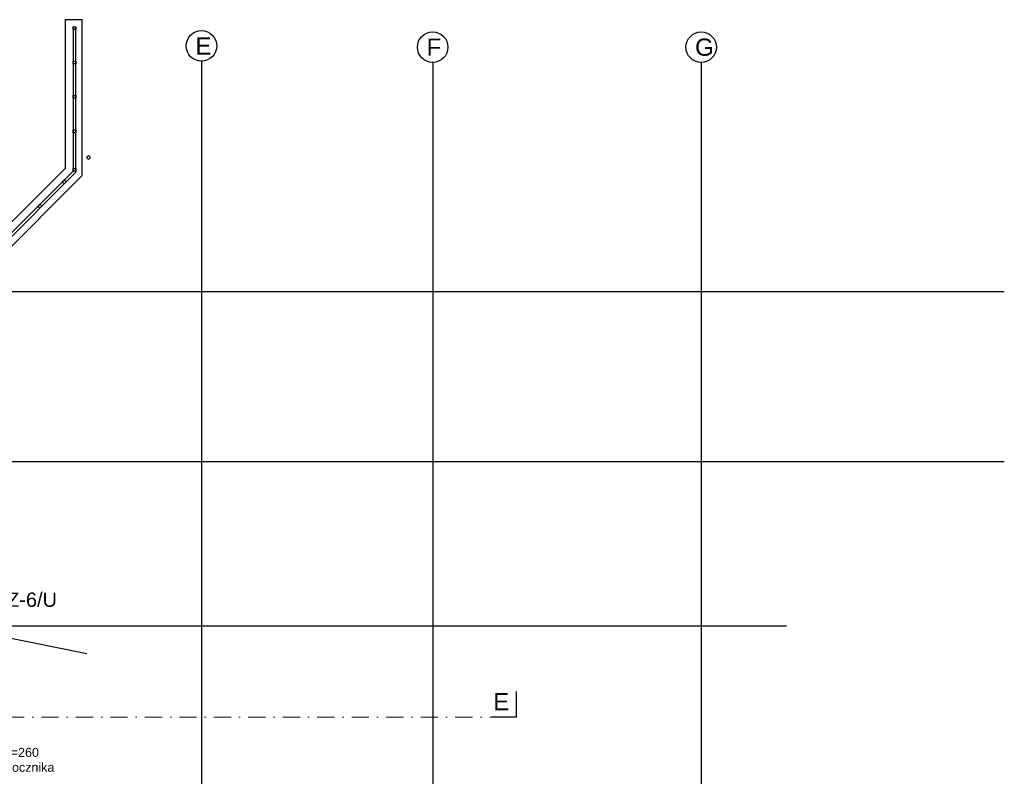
# Model space of a CAD drawing. Header units: millimetres. Extents: x -7023 to 53801, y 9849 to 33561.
# Tile 128 of 256: x 12422 to 13853, y 21688 to 22787. Entities that reach past the tile are written whole.
import ezdxf
from ezdxf.enums import TextEntityAlignment as Align

# ---------------------------------------------------------------- set-up
doc = ezdxf.new("R2010")
doc.units = ezdxf.units.MM
doc.linetypes.add('DASHDOT', pattern=[1, 0.5, -0.25, 0, -0.25])
for name, color, linetype in [('.IE_podklad', 252, 'Continuous'), ('IE_CCTV', 6, 'Continuous'), ('IE_SKD', 6, 'Continuous')]:
    doc.layers.add(name, color=color, linetype=linetype)
doc.styles.add('Arial', font='arial.ttf', dxfattribs={"height": 125})
doc.styles.get("Standard").update_dxf_attribs({"font": 'arial.ttf'})

# ---------------------------------------------------------------- blocks, each defined once
blk = doc.blocks.new('zw$65D6')
at = {"layer": 'IE_SKD'}
for p, q in [((0, 0), (41.4, -123.6)), ((0.1, -0.2), (130.5, -0.9))]:
    blk.add_line(p, q, dxfattribs=at)

msp = doc.modelspace()

# ---------------------------------------------------------------- linework, layer by layer
at = {"layer": '.IE_podklad'}
for p, q in [((12513.4, 22787.4), (12488.4, 22787.4)), ((12488.4, 22787.4), (12488.4, 22571.4)), ((12499.9, 22777.2), (12499.9, 22567.4)), ((12499.9, 22773.2), (12499.9, 22777.2)), ((12499.9, 22777.2), (12503.9, 22777.2)), ((12503.9, 22565.7), (12503.9, 22777.2)), ((12503.9, 22777.2), (12503.9, 22773.2)), ((12513.4, 22561.1), (12513.4, 22787.4)), ((12503.9, 22773.2), (12499.9, 22773.2)), ((12499.9, 22723.2), (12499.9, 22727.2)), ((12499.9, 22727.2), (12503.9, 22727.2)), ((12503.9, 22723.2), (12499.9, 22723.2)), ((12503.9, 22727.2), (12503.9, 22723.2)), ((12499.9, 22673.2), (12499.9, 22677.2)), ((12499.9, 22677.2), (12503.9, 22677.2)), ((12503.9, 22677.2), (12503.9, 22673.2)), ((12503.9, 22673.2), (12499.9, 22673.2)), ((12499.9, 22623.2), (12499.9, 22627.2)), ((12499.9, 22627.2), (12503.9, 22627.2)), ((12503.9, 22623.2), (12499.9, 22623.2)), ((12503.9, 22627.2), (12503.9, 22623.2)), ((12519.6, 22587.1), (12522.4, 22589.9)), ((12522.4, 22584.3), (12519.6, 22587.1)), ((12522.4, 22589.9), (12525.3, 22587.1)), ((12525.3, 22587.1), (12522.4, 22584.3)), ((12488.4, 22571.4), (12338.4, 22421.4)), ((12499.9, 22567.4), (12342.8, 22410.3)), ((12345.7, 22407.5), (12503.9, 22565.7)), ((12499.9, 22567.4), (12499.9, 22571.4)), ((12499.9, 22571.4), (12503.9, 22571.4)), ((12503.9, 22567.4), (12499.9, 22567.4)), ((12503.9, 22571.4), (12503.9, 22567.4)), ((12348.7, 22396.4), (12513.4, 22561.1)), ((12484.3, 22551.7), (12487.1, 22554.6)), ((12487.1, 22548.9), (12484.3, 22551.7)), ((12487.1, 22554.6), (12489.9, 22551.7)), ((12489.9, 22551.7), (12487.1, 22548.9)), ((12448.9, 22516.4), (12451.7, 22519.2)), ((12451.7, 22519.2), (12454.6, 22516.4)), ((12451.7, 22513.6), (12448.9, 22516.4)), ((12454.6, 22516.4), (12451.7, 22513.6))]:
    msp.add_line(p, q, dxfattribs=at)
at = {"layer": '.IE_podklad', "ltscale": 30}
for p, q in [((12686.5, 22727.1), (12686.5, 20637.8)), ((13022.5, 22725.3), (13022.5, 20637.8)), ((13412.6, 22725.3), (13412.6, 20637.8))]:
    msp.add_line(p, q, dxfattribs=at)
at = {"layer": '.IE_podklad', "ltscale": 25}
for p, q in [((10554.1, 22392.4), (13853.1, 22392.4)), ((10554.1, 22145.4), (13853.1, 22145.4)), ((10554.1, 21906.4), (13536.7, 21906.4)), ((13144.4, 21774.1), (13144.4, 21811.1))]:
    msp.add_line(p, q, dxfattribs=at)
at = {"layer": '.IE_podklad', "linetype": 'DASHDOT', "lineweight": 13, "ltscale": 50}
msp.add_line((10550.2, 21774.1), (13108.5, 21774.1), dxfattribs=at)
at = {"layer": '.IE_podklad', "lineweight": 30, "ltscale": 25}
msp.add_line((13144.4, 21774.1), (13108.5, 21774.1), dxfattribs=at)
at = {"layer": '.IE_podklad', "linetype": 'Continuous'}
for centre in [(12686.5, 22749.3), (13022.5, 22747.5), (13412.6, 22747.5)]:
    msp.add_circle(centre, 22.2, dxfattribs=at)

# ---------------------------------------------------------------- block references
at = {"layer": 'IE_SKD', "rotation": 348.8468970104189}
msp.add_blockref('zw$65D6', (12392.3, 21892.4), dxfattribs=at)

# ---------------------------------------------------------------- texts
at = {"layer": '.IE_podklad', "linetype": 'Continuous', "ltscale": 25, "style": 'Arial'}
msp.add_text('E', height=25, dxfattribs=at).set_placement((13110.5, 21783.8))
at = {"layer": '.IE_podklad', "char_height": 25, "attachment_point": 1}
for s, insert, width in [('E', (12677.6, 22761.8), 28.914), ('E', (12677.6, 22761.8), 492.116), ('F', (13013.6, 22760), 492.116), ('G', (13403.7, 22760), 492.116)]:
    msp.add_mtext(s, dxfattribs=dict(at, insert=insert, width=width))
at = {"layer": '.IE_podklad', "insert": (12419.8, 21729.2), "char_height": 13, "attachment_point": 2}
msp.add_mtext('\\pxqc;hp=260 \\Pod spocznika', dxfattribs=at)
at = {"layer": 'IE_CCTV', "linetype": 'Continuous'}
msp.add_text('KZ-6/U', height=20.78, dxfattribs=at).set_placement((12384.7, 21955), align=Align.TOP_LEFT)

doc.saveas('drawing.dxf')
